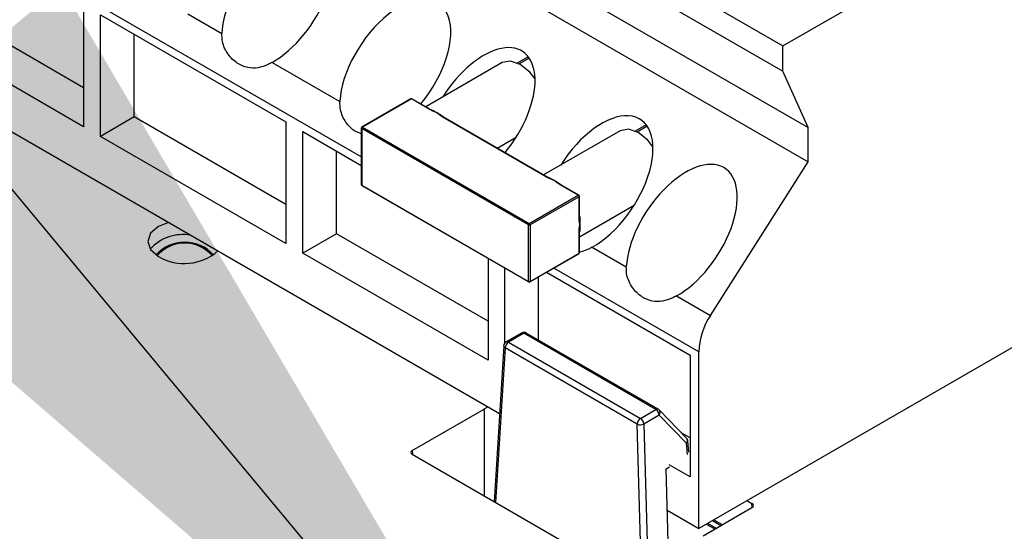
# Model space of a CAD drawing. Header units: millimetres. Extents: x 16 to 503, y 3 to 290.
# Tile 137 of 169: x 93.16 to 96.34, y 168.98 to 170.64. Entities that reach past the tile are written whole.
import ezdxf

# ---------------------------------------------------------------- set-up
doc = ezdxf.new("R2010")
doc.units = ezdxf.units.MM
doc.layers.add('BOARDER', color=7, linetype='Continuous', lineweight=25)
doc.dimstyles.new('SLDDIMSTYLE0', dxfattribs={"dimtxt": 0.18, "dimasz": 3.302, "dimexe": 0, "dimexo": 0.0625, "dimgap": 0, "dimtad": 0, "dimtih": 1, "dimtoh": 1, "dimdec": 0, "dimrnd": 1e-09, "dimzin": 0, "dimdsep": 46, "dimtxsty": 'Standard', "dimsah": 1, "dimcen": 0.09, "dimadec": 0, "dimazin": 0, "dimtfac": 3.302, "dimtdec": 0, "dimtofl": 0, "dimtmove": 0, "dimatfit": 3, "dimfxl": 1, "dimfrac": 2, "dimtolj": 1, "dimtzin": 0, "dimarcsym": 0})

msp = doc.modelspace()

# ---------------------------------------------------------------- linework, layer by layer
at = {"color": 7, "linetype": 'Continuous', "lineweight": 25}
for p, q in [((92.4439, 172.1706), (95.7075, 170.2866)), ((92.4439, 172.0607), (95.7075, 170.1767)), ((94.2649, 170.1919), (92.9282, 170.9636)), ((94.9936, 170.9154), (95.6259, 170.5504)), ((94.9936, 170.8338), (95.6259, 170.4688)), ((95.6259, 170.5504), (96.0474, 170.7938)), ((93.3686, 170.4152), (92.8791, 170.6978)), ((93.3686, 170.6822), (93.3686, 170.2896)), ((93.423, 170.6508), (94.0213, 170.3054)), ((93.423, 170.2582), (93.423, 170.6508)), ((93.7049, 170.654), (93.815, 170.5905)), ((93.3686, 170.2896), (92.7703, 170.635)), ((93.5318, 170.321), (93.5318, 170.588)), ((92.6417, 170.5585), (94.711, 169.3639)), ((95.6259, 170.4688), (95.6259, 170.5504)), ((94.8038, 170.5155), (94.7685, 170.4952)), ((93.9769, 170.497), (94.1957, 170.3707)), ((94.7197, 170.4964), (94.4727, 170.3538)), ((94.8071, 170.511), (94.7746, 170.4922)), ((95.7075, 170.2866), (95.6259, 170.4688)), ((94.4246, 170.3794), (94.2669, 170.2883)), ((94.4265, 170.3792), (94.2688, 170.2881)), ((94.4845, 170.3457), (94.4265, 170.3792)), ((94.4864, 170.3459), (94.4285, 170.3794)), ((94.485, 170.3465), (94.4898, 170.3451)), ((93.5318, 170.321), (93.423, 170.2582)), ((94.0213, 170.0384), (93.5318, 170.321)), ((94.0213, 170.3054), (94.0213, 169.9128)), ((94.8653, 170.1259), (94.5263, 170.3216)), ((94.8672, 170.1261), (94.5282, 170.3218)), ((95.1845, 170.2957), (95.1493, 170.2754)), ((95.1878, 170.2912), (95.1554, 170.2724)), ((94.0757, 170.274), (94.2649, 170.1647)), ((94.0757, 169.8814), (94.0757, 170.274)), ((94.2649, 170.285), (94.2649, 170.1028)), ((94.8046, 169.9726), (94.2661, 170.2834)), ((94.2661, 170.2834), (94.2661, 170.1013)), ((94.2688, 170.2881), (94.8073, 169.9773)), ((95.1004, 170.2766), (94.8535, 170.134)), ((95.7075, 170.1767), (95.7075, 170.2866)), ((94.0213, 169.9128), (93.423, 170.2582)), ((94.7035, 170.2206), (94.7653, 170.2563)), ((94.1845, 169.9442), (94.1845, 170.2112)), ((95.3917, 169.6802), (95.7075, 170.1767)), ((94.2661, 170.1013), (94.8046, 169.7904)), ((94.2669, 170.0995), (94.8054, 169.7886)), ((94.8647, 170.127), (94.8706, 170.1253)), ((94.965, 170.0683), (94.907, 170.1018)), ((94.9669, 170.0685), (94.909, 170.102)), ((94.8073, 169.9773), (94.965, 170.0683)), ((94.9677, 170.0636), (94.81, 169.9726)), ((94.9677, 169.9967), (94.9677, 170.0636)), ((94.9689, 169.9982), (94.9689, 170.0652)), ((94.9689, 169.9342), (95.146, 170.0365)), ((94.8046, 169.7904), (94.8046, 169.9726)), ((94.81, 169.9726), (94.81, 169.7904)), ((94.1845, 169.9442), (94.0757, 169.8814)), ((94.674, 169.6616), (94.1845, 169.9442)), ((94.9677, 169.8815), (94.9677, 169.9484)), ((94.9689, 169.883), (94.9689, 169.95)), ((94.9699, 169.9534), (94.969, 169.9498)), ((94.674, 169.536), (94.0757, 169.8814)), ((94.8092, 169.7886), (94.9669, 169.8797)), ((94.81, 169.7904), (94.9677, 169.8815)), ((95.0103, 169.9004), (95.1204, 169.8369)), ((94.674, 169.8645), (94.674, 169.536)), ((94.7284, 169.5917), (94.7284, 169.8331)), ((94.8628, 169.8196), (95.3267, 169.5517)), ((95.3539, 169.5633), (94.8863, 169.8332)), ((94.8372, 169.6006), (94.8372, 169.8048)), ((95.2823, 169.7434), (95.3917, 169.6802)), ((96.5586, 169.6882), (95.3539, 168.9927)), ((94.7821, 169.6235), (94.7322, 169.5947)), ((94.7898, 169.6228), (94.7398, 169.5939)), ((95.2159, 169.3768), (94.7898, 169.6228)), ((95.2236, 169.3775), (94.7975, 169.6235)), ((94.7398, 169.5939), (95.166, 169.3479)), ((94.7245, 169.5823), (94.6935, 169.0788)), ((94.729, 169.5753), (94.6982, 169.0761)), ((95.1551, 169.3293), (94.729, 169.5753)), ((95.3539, 168.9927), (95.3539, 169.5633)), ((95.3267, 169.5517), (95.3267, 169.1592)), ((94.4293, 169.244), (94.661, 169.3777)), ((94.6739, 169.3853), (94.6609, 169.3777)), ((94.6609, 169.3777), (94.661, 169.3777)), ((94.661, 169.3777), (94.661, 169.0976)), ((95.166, 169.3479), (95.2159, 169.3768)), ((95.3146, 169.2839), (95.227, 169.3749)), ((95.2268, 169.3586), (95.1768, 169.3298)), ((95.3144, 169.2676), (95.2268, 169.3586)), ((95.169, 168.8546), (95.1551, 169.3293)), ((95.1768, 169.3298), (95.1904, 168.8669)), ((95.3267, 169.2848), (95.2976, 169.3016)), ((95.3222, 169.2386), (95.3189, 169.2746)), ((94.4293, 169.244), (94.4305, 169.2306)), ((95.3177, 169.2319), (95.3144, 169.2676)), ((95.1146, 168.8357), (94.4292, 169.2314)), ((95.2486, 169.1854), (95.2595, 169.1917)), ((95.2568, 168.9053), (95.2486, 169.1854)), ((95.3267, 169.1592), (95.2592, 169.1981)), ((95.5096, 169.0826), (95.526, 169.0731)), ((95.2526, 169.0513), (95.3539, 168.9927)), ((95.3681, 168.9694), (95.526, 169.0606)), ((95.5264, 169.0608), (95.526, 169.0731)), ((95.4025, 169.0208), (95.4298, 169.005)), ((95.3784, 169.0069), (95.4057, 168.9911)), ((95.3828, 169.0094), (95.41, 168.9936)), ((95.3982, 169.0183), (95.4255, 169.0025))]:
    msp.add_line(p, q, dxfattribs=at)
at = {"color": 7, "linetype": 'Continuous', "lineweight": 25, "flags": 128}
for points in [[(94.8257, 170.4445), (94.8086, 170.4655), (94.7774, 170.4907), (94.7461, 170.5015), (94.7197, 170.4964)], [(95.2064, 170.2247), (95.1893, 170.2457), (95.1581, 170.2709), (95.1269, 170.2817), (95.1004, 170.2766)], [(93.6423, 169.9808), (93.6106, 169.9677), (93.5848, 169.9454), (93.5757, 169.919), (93.5848, 169.8927), (93.6106, 169.8704)]]:
    msp.add_lwpolyline(points, dxfattribs=at)
at = {"color": 7, "linetype": 'Continuous', "lineweight": 25}
for centre, radius, start, end in [((94.4265, 170.3761), 0.00385, 60.0027, 119.9973), ((94.4254, 170.3776), 0.00193, 54.3818, 114.314), ((94.4277, 170.3776), 0.00193, 65.686, 125.6182), ((94.4856, 170.3443), 0.00184, 64.0612, 127.2492), ((94.5274, 170.32), 0.00195, 65.938, 125.3724), ((94.5284, 170.3238), 0.00276, 288.4203, 312.167), ((94.2688, 170.285), 0.00385, 119.9973, 180), ((94.2669, 170.2852), 0.00193, 185.6948, 245.6253), ((94.272, 170.2832), 0.00591, 122.6055, 177.3945), ((94.2677, 170.2866), 0.00193, 54.3818, 114.314), ((94.2688, 170.1028), 0.00385, 180, 240.0027), ((94.2669, 170.103), 0.00193, 185.6948, 245.6253), ((94.268, 170.1011), 0.00193, 174.3796, 234.302), ((94.8664, 170.1243), 0.00195, 65.938, 125.3724), ((94.8694, 170.1275), 0.00254, 224.4012, 297.9985), ((94.9082, 170.1002), 0.00195, 65.938, 125.3724), ((94.9092, 170.104), 0.00276, 288.4203, 312.167), ((94.9661, 170.0668), 0.00193, 65.686, 125.6182), ((94.9618, 170.0634), 0.00591, 2.6055, 57.3945), ((94.965, 170.0652), 0.00385, 0, 60.0027), ((94.9669, 170.0654), 0.00193, 294.3747, 354.3052), ((94.8105, 169.9723), 0.00591, 122.6055, 177.3945), ((94.8073, 169.9778), 0.00591, 242.6097, 297.3903), ((94.8041, 169.9723), 0.00591, 2.6055, 57.3945), ((94.967, 169.9984), 0.00184, 292.7421, 355.9378), ((94.9707, 169.9974), 0.00276, 107.8259, 131.577), ((93.6885, 169.8005), 0.1409, 79.2198, 138.1522), ((94.9671, 169.95), 0.0017, 290.9757, 17.5417), ((93.6949, 169.7905), 0.1262, 42.5769, 137.4231), ((93.6949, 169.7955), 0.1183, 41.1235, 138.8765), ((93.6935, 170.013), 0.165, 239.8436, 311.0859), ((94.965, 169.883), 0.00385, 299.9973, 0), ((94.9658, 169.8813), 0.00193, 305.698, 5.6204), ((94.9669, 169.8832), 0.00193, 294.3747, 354.3052), ((94.8073, 169.7957), 0.00591, 242.6097, 297.3903), ((94.8065, 169.7902), 0.00193, 174.3796, 234.302), ((94.8073, 169.792), 0.00385, 240.0027, 299.9973), ((94.8081, 169.7902), 0.00193, 305.698, 5.6204), ((95.5806, 169.5546), 0.2268, 146.3802, 177.8233), ((94.7898, 169.6102), 0.0154, 60.0027, 119.9973), ((94.7853, 169.6168), 0.00742, 52.9592, 115.7303), ((94.7943, 169.6163), 0.00788, 66.2756, 125.0348), ((94.7398, 169.5814), 0.0154, 119.9973, 176.4764), ((94.7526, 169.574), 0.0237, 122.6523, 176.7703), ((94.7354, 169.588), 0.00742, 52.9592, 115.7303), ((94.7326, 169.5826), 0.0081, 181.722, 243.4605), ((95.2204, 169.3703), 0.00788, 66.2756, 125.0348), ((95.203, 169.3567), 0.0238, 4.4665, 57.2659), ((95.2159, 169.3642), 0.0154, 43.9471, 60.0027), ((95.2171, 169.3669), 0.0127, 319.3446, 39.1574), ((95.1788, 169.328), 0.0237, 122.6523, 176.7703), ((95.1531, 169.3279), 0.0238, 4.4665, 57.2659), ((95.1655, 169.3523), 0.0252, 245.6464, 296.7034), ((95.3048, 169.2759), 0.0127, 319.3446, 39.1574), ((95.3112, 169.2746), 0.00772, 295.0182, 0.0344), ((95.3036, 169.2733), 0.0154, 5.1864, 43.9471)]:
    msp.add_arc(centre, radius, start, end, dxfattribs=at)
for centre, major_axis, ratio, start_param, end_param in [((93.9939, 170.6978), (0.1394, 0.2111), 0.533018, 3.938209, 8.692226), ((94.3746, 170.478), (0.1394, 0.2111), 0.533018, 4.51101, 8.692226), ((94.6466, 170.321), (0.1394, 0.2111), 0.533018, 4.51101, 7.899185), ((95.0273, 170.1011), (0.1394, 0.2111), 0.533018, 3.938209, 7.899185), ((95.2993, 169.9441), (0.1394, 0.2111), 0.533018, 3.938209, 8.692226), ((94.4402, 169.2377), (0.0154, 0), 0.576403, 2.353307, 3.922582), ((95.5151, 169.0668), (0.0154, 0), 0.577112, 5.497939, 7.068431)]:
    msp.add_ellipse(centre, major_axis=major_axis, ratio=ratio, start_param=start_param, end_param=end_param, dxfattribs=at)
for points, knots in [([(93.9769, 170.497), (93.9728, 170.4948), (93.9576, 170.4867), (93.9308, 170.4779), (93.8969, 170.4785), (93.863, 170.493), (93.833, 170.522), (93.8159, 170.5579), (93.8152, 170.5817), (93.815, 170.5905)], [0, 0, 0, 0, 0.054595, 0.203157, 0.35828, 0.53013, 0.713539, 0.894426, 1, 1, 1, 1]), ([(94.2649, 170.2667), (94.2583, 170.2691), (94.2393, 170.2758), (94.2138, 170.3027), (94.1967, 170.3381), (94.196, 170.3619), (94.1957, 170.3707)], [0, 0, 0, 0, 0.174472, 0.496709, 0.814513, 1, 1, 1, 1]), ([(94.5081, 170.3352), (94.508, 170.3353), (94.4998, 170.3385), (94.4914, 170.3417), (94.4845, 170.3457), (94.4845, 170.3457)], [0, 0, 0, 0, 0.019662, 0.994961, 1, 1, 1, 1]), ([(94.4898, 170.3451), (94.4923, 170.344), (94.4974, 170.3417), (94.5036, 170.3382), (94.5072, 170.3359), (94.508, 170.3353), (94.5081, 170.3352)], [0, 0, 0, 0, 0.4310196, 0.8744167, 0.9791082, 1, 1, 1, 1]), ([(94.5263, 170.3216), (94.5263, 170.3216), (94.5194, 170.3256), (94.5138, 170.3304), (94.5082, 170.3351), (94.5081, 170.3352)], [0, 0, 0, 0, 0.005039, 0.980338, 1, 1, 1, 1]), ([(94.5081, 170.3352), (94.5083, 170.3352), (94.5085, 170.335), (94.5092, 170.3347), (94.5115, 170.3335), (94.5154, 170.3314), (94.522, 170.3273), (94.5271, 170.3239), (94.5303, 170.3217)], [0, 0, 0, 0, 0.020886, 0.03528, 0.094285, 0.330407, 0.56905, 1, 1, 1, 1]), ([(94.5286, 170.3214), (94.5267, 170.3227), (94.5216, 170.326), (94.5151, 170.3307), (94.5102, 170.3339), (94.5083, 170.3351), (94.5081, 170.3352)], [0, 0, 0, 0, 0.259774, 0.70855, 0.979224, 1, 1, 1, 1]), ([(94.8653, 170.1262), (94.8656, 170.1262), (94.8667, 170.126), (94.8677, 170.1255), (94.8684, 170.1251)], [0, 0, 0, 0, 0.269079, 1, 1, 1, 1]), ([(94.8889, 170.1154), (94.8887, 170.1155), (94.8806, 170.1187), (94.8722, 170.1219), (94.8653, 170.1259), (94.8653, 170.1259)], [0, 0, 0, 0, 0.019662, 0.994961, 1, 1, 1, 1]), ([(94.8706, 170.1253), (94.8731, 170.1242), (94.8758, 170.123), (94.8813, 170.1201), (94.8847, 170.1182), (94.8881, 170.116), (94.8887, 170.1155), (94.8889, 170.1154)], [0, 0, 0, 0, 0.43101, 0.464982, 0.894628, 0.979109, 1, 1, 1, 1]), ([(94.907, 170.1018), (94.907, 170.1018), (94.9001, 170.1058), (94.8946, 170.1106), (94.889, 170.1153), (94.8889, 170.1154)], [0, 0, 0, 0, 0.0050386, 0.9803375, 1, 1, 1, 1]), ([(94.8889, 170.1154), (94.889, 170.1154), (94.8899, 170.1149), (94.8941, 170.1127), (94.9013, 170.1085), (94.9078, 170.1041), (94.911, 170.1019)], [0, 0, 0, 0, 0.020889, 0.125583, 0.56898, 1, 1, 1, 1]), ([(94.9094, 170.1016), (94.9075, 170.1029), (94.9024, 170.1062), (94.8958, 170.1108), (94.8909, 170.1141), (94.889, 170.1153), (94.8889, 170.1154)], [0, 0, 0, 0, 0.259774, 0.70855, 0.979224, 1, 1, 1, 1]), ([(94.9705, 169.9741), (94.9704, 169.9743), (94.9692, 169.9815), (94.9677, 169.9887), (94.9677, 169.9966), (94.9677, 169.9967)], [0, 0, 0, 0, 0.0196625, 0.9949614, 1, 1, 1, 1]), ([(94.9677, 169.9484), (94.9677, 169.9485), (94.9677, 169.9564), (94.9692, 169.9653), (94.9704, 169.9739), (94.9705, 169.9741)], [0, 0, 0, 0, 0.005039, 0.980338, 1, 1, 1, 1]), ([(94.9688, 169.9505), (94.9689, 169.9524), (94.9692, 169.9577), (94.97, 169.9655), (94.9703, 169.9715), (94.9704, 169.9739), (94.9705, 169.9741)], [0, 0, 0, 0, 0.2597738, 0.7085498, 0.979224, 1, 1, 1, 1]), ([(94.9699, 170), (94.9701, 169.9962), (94.9704, 169.992), (94.9707, 169.9842), (94.9707, 169.9796), (94.9705, 169.9751), (94.9705, 169.9743), (94.9705, 169.9741)], [0, 0, 0, 0, 0.43101, 0.464982, 0.894628, 0.979109, 1, 1, 1, 1]), ([(94.9705, 169.9741), (94.9705, 169.974), (94.9705, 169.973), (94.9707, 169.9687), (94.9707, 169.9616), (94.9701, 169.9561), (94.9699, 169.9534)], [0, 0, 0, 0, 0.020889, 0.125583, 0.56898, 1, 1, 1, 1]), ([(95.0103, 169.9004), (95.0062, 169.8982), (94.9916, 169.8903), (94.9771, 169.8866), (94.9667, 169.8839)], [0, 0, 0, 0, 0.278768, 1, 1, 1, 1]), ([(95.2823, 169.7434), (95.2782, 169.7412), (95.263, 169.7331), (95.2363, 169.7243), (95.2024, 169.7249), (95.1684, 169.7394), (95.1384, 169.7684), (95.1213, 169.8043), (95.1206, 169.8281), (95.1204, 169.8369)], [0, 0, 0, 0, 0.054595, 0.203157, 0.35828, 0.53013, 0.713539, 0.894426, 1, 1, 1, 1])]:
    msp.add_open_spline(points, degree=3, knots=knots, dxfattribs=at)

# ---------------------------------------------------------------- leaders
at = {"layer": 'BOARDER'}
msp.add_leader([(94.9924, 167.858), (86.7894, 177.713)], dimstyle='SLDDIMSTYLE0', dxfattribs=at)

doc.saveas('drawing.dxf')
